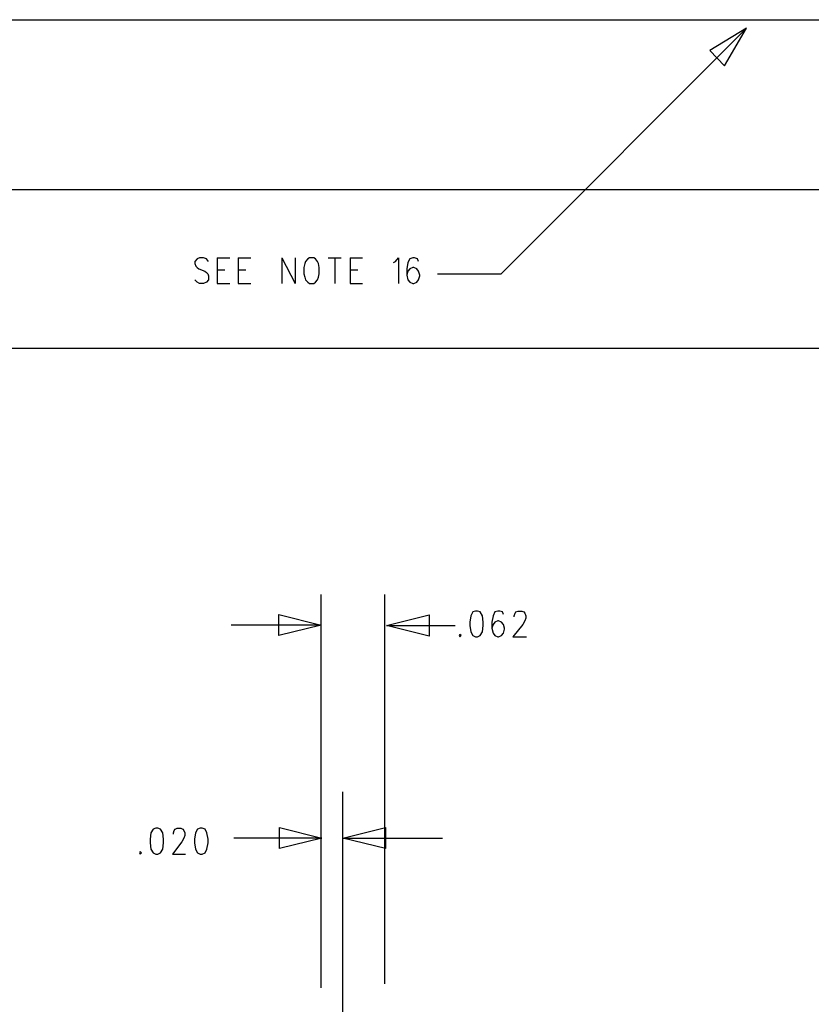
# Model space of a CAD drawing. Extents: x 11.9 to 28.1, y 10.8 to 21.2.
# Tile 13 of 43: x 19.1 to 21, y 12.7 to 15. Entities that reach past the tile are written whole.
import ezdxf

# ---------------------------------------------------------------- set-up
doc = ezdxf.new("R2010")
doc.units = 0
doc.header["$MEASUREMENT"] = 0
doc.layers.add('LAYNR1', color=2, linetype='Continuous')

msp = doc.modelspace()

# ---------------------------------------------------------------- linework, layer by layer
at = {"layer": 'LAYNR1', "color": 7}
for points in [[(13.097, 15.041), (23.448, 15.041)], [(20.802, 15.021), (20.222, 14.441)], [(20.802, 15.021), (20.715, 14.968)], [(20.75, 14.932), (20.802, 15.021)], [(20.715, 14.968), (20.75, 14.932)], [(13.097, 14.641), (23.448, 14.641)], [(19.533, 14.471), (19.528, 14.477), (19.521, 14.48), (19.512, 14.48), (19.506, 14.477), (19.501, 14.471), (19.501, 14.466)], [(19.501, 14.466), (19.503, 14.46), (19.506, 14.457), (19.51, 14.454), (19.524, 14.448), (19.528, 14.445), (19.531, 14.442)], [(19.553, 14.48), (19.553, 14.419)], [(19.553, 14.48), (19.583, 14.48)], [(19.603, 14.48), (19.603, 14.419)], [(19.603, 14.48), (19.633, 14.48)], [(19.706, 14.48), (19.706, 14.419)], [(19.706, 14.48), (19.737, 14.419)], [(19.737, 14.48), (19.737, 14.419)], [(19.76, 14.466), (19.758, 14.457), (19.758, 14.442)], [(19.771, 14.48), (19.767, 14.477), (19.762, 14.471), (19.76, 14.466)], [(19.792, 14.466), (19.79, 14.471), (19.785, 14.477), (19.781, 14.48), (19.771, 14.48)], [(19.794, 14.442), (19.794, 14.457), (19.792, 14.466)], [(19.815, 14.48), (19.846, 14.48)], [(19.831, 14.48), (19.831, 14.419)], [(19.867, 14.48), (19.867, 14.419)], [(19.867, 14.48), (19.896, 14.48)], [(19.969, 14.469), (19.974, 14.471), (19.981, 14.48), (19.981, 14.419)], [(20.028, 14.471), (20.026, 14.477), (20.019, 14.48), (20.015, 14.48), (20.008, 14.477), (20.003, 14.469), (20.001, 14.454), (20.001, 14.439), (20.003, 14.428), (20.008, 14.422), (20.015, 14.419)], [(19.531, 14.442), (19.533, 14.437), (19.533, 14.428), (19.528, 14.422), (19.521, 14.419)], [(19.553, 14.451), (19.571, 14.451)], [(19.603, 14.451), (19.621, 14.451)], [(19.758, 14.442), (19.76, 14.434), (19.762, 14.428), (19.767, 14.422), (19.771, 14.419)], [(19.781, 14.419), (19.785, 14.422), (19.79, 14.428), (19.792, 14.434), (19.794, 14.442)], [(19.867, 14.451), (19.885, 14.451)], [(20.017, 14.419), (20.024, 14.422), (20.028, 14.428), (20.031, 14.437), (20.031, 14.439), (20.028, 14.448), (20.024, 14.454), (20.017, 14.457), (20.015, 14.457), (20.008, 14.454), (20.003, 14.448), (20.001, 14.439)], [(20.222, 14.441), (20.073, 14.441)], [(19.512, 14.419), (19.506, 14.422), (19.501, 14.428)], [(19.521, 14.419), (19.512, 14.419)], [(19.553, 14.419), (19.583, 14.419)], [(19.603, 14.419), (19.633, 14.419)], [(19.771, 14.419), (19.781, 14.419)], [(19.867, 14.419), (19.896, 14.419)], [(20.015, 14.419), (20.017, 14.419)], [(23.448, 14.266), (18.463, 14.266)], [(19.799, 12.759), (19.799, 13.686)], [(19.949, 12.768), (19.949, 13.686)], [(19.699, 13.589), (19.699, 13.639)], [(19.699, 13.639), (19.799, 13.614)], [(19.953, 13.613), (20.053, 13.638)], [(20.053, 13.638), (20.053, 13.588)], [(20.163, 13.647), (20.156, 13.645), (20.152, 13.636), (20.149, 13.621), (20.149, 13.613), (20.152, 13.598), (20.156, 13.589), (20.163, 13.586)], [(20.167, 13.586), (20.174, 13.589), (20.179, 13.598), (20.181, 13.613), (20.181, 13.621), (20.179, 13.636), (20.174, 13.645), (20.167, 13.647), (20.163, 13.647)], [(20.229, 13.639), (20.226, 13.645), (20.22, 13.647), (20.215, 13.647), (20.208, 13.645), (20.204, 13.636), (20.201, 13.621), (20.201, 13.607), (20.204, 13.595), (20.208, 13.589), (20.215, 13.586)], [(20.254, 13.633), (20.254, 13.636), (20.256, 13.642), (20.258, 13.645), (20.263, 13.647), (20.272, 13.647), (20.277, 13.645), (20.279, 13.642), (20.281, 13.636), (20.281, 13.63), (20.279, 13.624), (20.274, 13.615), (20.251, 13.586)], [(19.799, 13.614), (19.586, 13.614)], [(19.799, 13.614), (19.699, 13.589)], [(20.053, 13.588), (19.953, 13.613)], [(19.953, 13.613), (20.115, 13.613)], [(20.217, 13.586), (20.224, 13.589), (20.229, 13.595), (20.231, 13.604), (20.231, 13.607), (20.229, 13.615), (20.224, 13.621), (20.217, 13.624), (20.215, 13.624), (20.208, 13.621), (20.204, 13.615), (20.201, 13.607)], [(20.126, 13.592), (20.124, 13.589), (20.126, 13.586)], [(20.126, 13.586), (20.129, 13.589), (20.126, 13.592)], [(20.163, 13.586), (20.167, 13.586)], [(20.215, 13.586), (20.217, 13.586)], [(20.251, 13.586), (20.283, 13.586)], [(19.85, 11.873), (19.85, 13.221)], [(19.7, 13.087), (19.7, 13.137)], [(19.7, 13.137), (19.8, 13.112)], [(19.85, 13.112), (19.95, 13.137)], [(19.95, 13.137), (19.95, 13.087)], [(19.409, 13.135), (19.402, 13.133), (19.397, 13.124), (19.395, 13.109), (19.395, 13.101), (19.397, 13.086), (19.402, 13.077), (19.409, 13.074)], [(19.413, 13.074), (19.42, 13.077), (19.425, 13.086), (19.427, 13.101), (19.427, 13.109), (19.425, 13.124), (19.42, 13.133), (19.413, 13.135), (19.409, 13.135)], [(19.45, 13.121), (19.45, 13.124), (19.452, 13.13), (19.454, 13.133), (19.459, 13.135), (19.468, 13.135), (19.472, 13.133), (19.475, 13.13), (19.477, 13.124), (19.477, 13.118), (19.475, 13.112), (19.47, 13.103), (19.448, 13.074)], [(19.513, 13.135), (19.507, 13.133), (19.502, 13.124), (19.5, 13.109), (19.5, 13.101), (19.502, 13.086), (19.507, 13.077), (19.513, 13.074)], [(19.518, 13.074), (19.525, 13.077), (19.529, 13.086), (19.532, 13.101), (19.532, 13.109), (19.529, 13.124), (19.525, 13.133), (19.518, 13.135), (19.513, 13.135)], [(19.8, 13.112), (19.593, 13.112)], [(19.8, 13.112), (19.7, 13.087)], [(19.95, 13.087), (19.85, 13.112)], [(19.85, 13.112), (20.085, 13.112)], [(19.372, 13.08), (19.37, 13.077), (19.372, 13.074)], [(19.372, 13.074), (19.375, 13.077), (19.372, 13.08)], [(19.409, 13.074), (19.413, 13.074)], [(19.448, 13.074), (19.479, 13.074)], [(19.513, 13.074), (19.518, 13.074)]]:
    msp.add_lwpolyline(points, dxfattribs=at)

doc.saveas('drawing.dxf')
